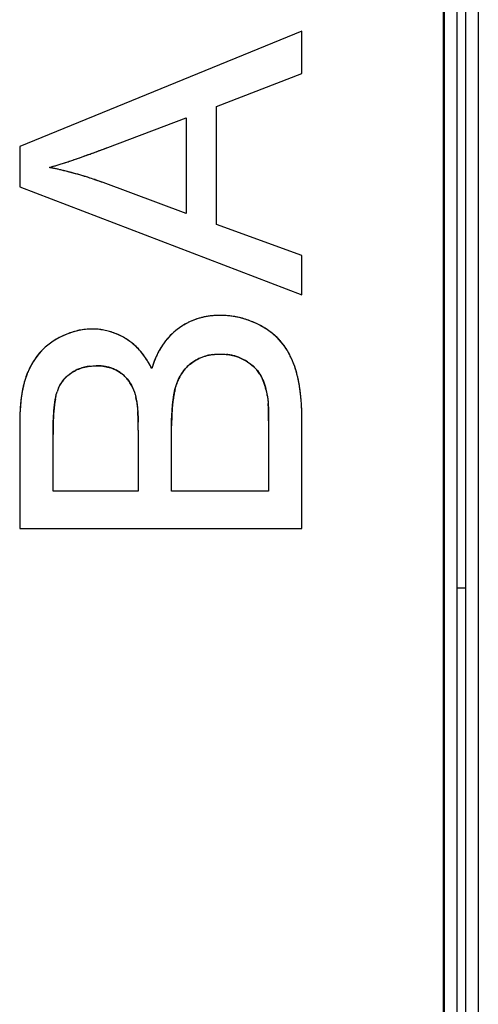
# Model space of a CAD drawing. Header units: millimetres. Extents: x 0 to 420, y 0 to 297.
# Tile 32 of 119: x 127.68 to 130.28, y 39.91 to 45.49. Entities that reach past the tile are written whole.
import ezdxf

# ---------------------------------------------------------------- set-up
doc = ezdxf.new("R2010")
doc.units = ezdxf.units.MM
doc.header["$LTSCALE"] = 23.1
doc.layers.get('0').update_dxf_attribs({"linetype": 'CONTINUOUS'})
for name, color, linetype in [('03__ASM_ALL_CURVES', 7, 'CONTINUOUS'), ('LAY0001', 7, 'CONTINUOUS'), ('PRITING', 7, 'CONTINUOUS')]:
    doc.layers.add(name, color=color, linetype=linetype)

msp = doc.modelspace()

# ---------------------------------------------------------------- linework, layer by layer
at = {"color": 7, "linetype": 'Continuous'}
for p, q in [((130.0828, 70.2765), (130.0828, 22.3137)), ((130.0898, 35.9066), (130.0898, 70.2066)), ((130.1624, 35.9066), (130.1624, 70.2066)), ((130.2124, 22.0566), (130.2124, 69.8566)), ((130.2822, 67.9066), (130.2822, 22.1265))]:
    msp.add_line(p, q, dxfattribs=at)
at = {"layer": '03__ASM_ALL_CURVES', "color": 4, "linetype": 'Continuous'}
msp.add_line((130.2124, 42.2666), (130.1624, 42.2666), dxfattribs=at)
at = {"layer": 'LAY0001', "color": 7, "linetype": 'Continuous'}
for p, q in [((129.2824, 45.4279), (127.6824, 44.7731)), ((129.2824, 45.1867), (129.2824, 45.4279)), ((128.7978, 45.0001), (129.2824, 45.1867)), ((128.7978, 44.331), (128.7978, 45.0001)), ((128.1823, 44.7676), (128.6254, 44.9346)), ((128.6254, 44.9346), (128.6254, 44.3922)), ((127.6824, 44.7731), (127.6824, 44.545)), ((127.6824, 44.545), (129.2824, 43.9305)), ((128.6254, 44.3922), (128.1561, 44.5679)), ((129.2824, 44.1553), (128.7978, 44.331)), ((129.2824, 43.9305), (129.2824, 44.1553)), ((127.6824, 43.2069), (127.6824, 42.6066)), ((128.5435, 42.8183), (128.5435, 43.1883)), ((129.0936, 43.2167), (129.0936, 42.8183)), ((129.2824, 42.6066), (129.2824, 43.2167)), ((127.8712, 42.8183), (127.8712, 43.1381)), ((128.3547, 43.1643), (128.3547, 42.8183)), ((128.3547, 42.8183), (127.8712, 42.8183)), ((129.0936, 42.8183), (128.5435, 42.8183)), ((127.6824, 42.6066), (129.2824, 42.6066))]:
    msp.add_line(p, q, dxfattribs=at)
for centre, radius, start, end in [((125.1605, 52.7551), 8.54, 290.09742, 290.43836), ((124.2637, 55.1634), 11.1098, 290.43494, 290.65309), ((126.9559, 47.709), 3.1837, 288.0574, 288.5822), ((126.7604, 48.2907), 3.7974, 288.5808, 289.0174), ((126.4984, 49.0502), 4.6009, 289.0195, 289.4773), ((126.1375, 50.0713), 5.6838, 289.4761, 289.8536), ((125.7422, 51.1671), 6.8487, 289.8504, 290.0924), ((127.38, 46.3596), 1.7692, 285.4215, 286.9453), ((127.4175, 42.5119), 2.1855, 77.9894, 78.5733), ((127.4227, 42.5361), 2.1608, 76.9775, 77.9903), ((127.2341, 46.8431), 2.2742, 286.911, 287.5025), ((127.4285, 42.5613), 2.1349, 76.334, 76.9767), ((127.1132, 47.2266), 2.6764, 287.5027, 288.0569), ((127.4334, 42.5816), 2.1141, 75.6571, 76.334), ((127.4388, 42.6025), 2.0924, 74.9638, 75.6572), ((127.4444, 42.6235), 2.0707, 74.2814, 74.9638), ((127.4502, 42.6441), 2.0493, 73.6005, 74.2814), ((127.4589, 42.6734), 2.0187, 72.3207, 73.602), ((127.47, 42.7084), 1.982, 71.2107, 72.3201), ((127.4789, 42.7346), 1.9543, 70.4786, 71.2098), ((127.4862, 42.7554), 1.9323, 69.7181, 70.4787), ((128.8036, 43.441), 0.3723, 107.8933, 111.1758), ((128.806, 43.4337), 0.3801, 104.8099, 107.8921), ((128.8088, 43.423), 0.3912, 101.7761, 104.8084), ((128.8118, 43.4083), 0.4061, 98.691, 101.7739), ((128.8147, 43.3892), 0.4255, 95.681, 98.6896), ((128.817, 43.3662), 0.4486, 92.8826, 95.6811), ((128.8184, 43.3382), 0.4766, 89.984, 92.8798), ((128.8188, 43.3131), 0.5017, 84.7278, 90.03), ((128.8207, 43.3352), 0.4796, 81.4183, 84.708), ((128.8225, 43.3473), 0.4673, 77.0017, 81.4199), ((128.8239, 43.3535), 0.4609, 72.5578, 76.997), ((128.8234, 43.3521), 0.4624, 68.0666, 72.5529), ((128.0916, 43.3732), 0.3641, 89.9926, 95.6402), ((128.0918, 43.3656), 0.3718, 84.6416, 90.0238), ((128.093, 43.3788), 0.3585, 79.3346, 84.6319), ((128.8066, 43.4362), 0.3779, 127.5223, 130.6117), ((128.8126, 43.4286), 0.3875, 124.2276, 127.5336), ((128.8067, 43.4373), 0.3771, 121.0757, 124.2248), ((128.8032, 43.443), 0.3704, 117.7156, 121.0743), ((128.8018, 43.4456), 0.3674, 114.4669, 117.7134), ((128.8021, 43.445), 0.3681, 111.1778, 114.4649), ((128.8199, 43.3434), 0.4718, 63.8143, 68.0628), ((128.7937, 43.289), 0.5322, 60.0291, 63.8658), ((128.8248, 43.3429), 0.47, 55.9098, 60.0289), ((128.1403, 43.2517), 0.4956, 116.9308, 121.5522), ((128.1165, 43.2986), 0.4429, 112.1083, 116.9244), ((128.102, 43.3342), 0.4045, 106.7793, 112.1054), ((128.0945, 43.3587), 0.3789, 101.3724, 106.769), ((128.0919, 43.3717), 0.3656, 95.6517, 101.363), ((128.0936, 43.3822), 0.355, 73.8461, 79.3258), ((128.0918, 43.3763), 0.3612, 68.5328, 73.8374), ((128.086, 43.3616), 0.377, 63.3714, 68.5251), ((128.0744, 43.3386), 0.4027, 58.4759, 63.3659), ((128.11, 43.3965), 0.3348, 49.2663, 58.4757), ((128.8114, 43.4319), 0.3844, 137.1985, 140.3363), ((128.8074, 43.4355), 0.379, 133.8508, 137.1972), ((128.8059, 43.4371), 0.3768, 130.6132, 133.8489), ((128.8529, 43.3846), 0.4197, 51.5485, 55.9078), ((128.8776, 43.4157), 0.3799, 46.9218, 51.546), ((128.8985, 43.4381), 0.3493, 42.0148, 46.9184), ((128.0676, 43.364), 0.3616, 133.2069, 136.4383), ((128.071, 43.3603), 0.3667, 127.2104, 133.1941), ((128.0821, 43.3455), 0.3852, 121.471, 127.1988), ((128.0941, 43.378), 0.3592, 43.377, 49.2767), ((128.0689, 43.3543), 0.3938, 38.0444, 43.3722), ((128.8408, 43.4106), 0.4207, 146.6577, 149.6653), ((128.8279, 43.4191), 0.4053, 143.579, 146.6565), ((128.8181, 43.4263), 0.3931, 140.3384, 143.5781), ((128.9148, 43.4528), 0.3274, 36.9993, 42.0085), ((128.8636, 43.4146), 0.3913, 32.5107, 36.9477), ((128.8348, 43.3963), 0.4254, 28.3527, 32.5112), ((128.0939, 43.3448), 0.3943, 145.3848, 150.8191), ((128.0783, 43.3553), 0.3754, 142.2164, 145.3603), ((128.0699, 43.3619), 0.3648, 136.448, 142.223), ((128.0302, 43.3241), 0.4428, 32.956, 38.0365), ((128.9024, 43.3791), 0.4899, 155.5015, 158.2736), ((128.8782, 43.3902), 0.4633, 152.735, 155.5), ((128.8577, 43.4008), 0.4402, 149.6675, 152.736), ((128.8033, 43.3494), 0.2442, 112.6097, 118.771), ((128.8078, 43.3383), 0.2561, 104.0378, 112.5725), ((128.8134, 43.3161), 0.279, 97.8172, 104.0511), ((128.8229, 43.2999), 0.2953, 79.0679, 83.6469), ((128.8269, 43.3206), 0.2743, 74.2864, 79.0627), ((128.8306, 43.334), 0.2604, 69.2962, 74.2802), ((128.8333, 43.3412), 0.2526, 61.5603, 69.2936), ((128.8004, 43.3777), 0.4645, 24.3989, 28.3527), ((128.7605, 43.3596), 0.5083, 20.7473, 24.4009), ((128.1268, 43.3265), 0.4319, 150.8318, 156.2439), ((128.1089, 43.2797), 0.2484, 103.6423, 111.0445), ((128.1129, 43.2632), 0.2654, 97.4997, 103.6416), ((128.1172, 43.2166), 0.3123, 85.0516, 90.0709), ((128.1211, 43.262), 0.2667, 79.5238, 85.0485), ((128.127, 43.2941), 0.2341, 73.4987, 79.5169), ((128.1328, 43.3141), 0.2132, 67.4988, 73.4812), ((127.9778, 43.29), 0.5054, 28.8073, 32.9658), ((127.927, 43.2617), 0.5635, 26.5492, 28.8371), ((128.9481, 43.3614), 0.5389, 158.3183, 163.599), ((128.7971, 43.3561), 0.2351, 134.3957, 140.7589), ((128.8033, 43.3495), 0.2441, 124.9293, 134.3524), ((128.8023, 43.3515), 0.2419, 118.7816, 124.996), ((128.8064, 43.2908), 0.3098, 57.3865, 61.6147), ((128.8559, 43.3608), 0.224, 45.5678, 50.813), ((128.8689, 43.3742), 0.2053, 39.9844, 45.558), ((128.7154, 43.3425), 0.5566, 17.2946, 20.7482), ((128.2023, 43.2998), 0.512, 161.5546, 164.0232), ((128.158, 43.3146), 0.4653, 158.9465, 161.5546), ((128.1206, 43.329), 0.4252, 156.2138, 158.946), ((128.0762, 43.3294), 0.1887, 132.4129, 139.3399), ((128.1055, 43.2884), 0.2391, 116.879, 122.4254), ((128.106, 43.2875), 0.2402, 111.0664, 116.8709), ((128.1372, 43.3248), 0.2017, 60.4394, 67.4894), ((128.1381, 43.3264), 0.1998, 53.6609, 60.417), ((128.1414, 43.3308), 0.1943, 47.0305, 53.672), ((128.1381, 43.3274), 0.199, 40.2756, 47.0154), ((128.8086, 43.3488), 0.2486, 147.1214, 156.4497), ((128.7981, 43.3553), 0.2363, 140.7711, 147.0718), ((128.8773, 43.3812), 0.1943, 31.6754, 39.9831), ((128.7778, 43.327), 0.3077, 21.2244, 25.1015), ((128.6644, 43.3266), 0.61, 14.0113, 17.2953), ((128.617, 43.3147), 0.6588, 12.2908, 14.0209), ((128.3121, 43.2709), 0.6255, 166.3364, 168.453), ((128.2537, 43.2851), 0.5655, 164.0227, 166.3379), ((128.112, 43.3117), 0.2286, 156.2452, 162.225), ((128.0757, 43.3299), 0.1879, 139.362, 146.3177), ((128.129, 43.3198), 0.2109, 33.8006, 40.2634), ((128.1127, 43.3089), 0.2305, 27.6299, 33.7907), ((128.831, 43.3388), 0.2732, 156.4194, 162.3017), ((128.731, 43.3088), 0.358, 17.6735, 21.2256), ((128.6759, 43.2912), 0.4158, 14.6749, 17.6816), ((128.5494, 43.2999), 0.728, 10.8056, 12.2939), ((128.4789, 43.2864), 0.7998, 9.4135, 10.8063), ((128.4014, 43.2736), 0.8783, 8.0605, 9.4134), ((128.5325, 43.234), 0.8491, 172.2392, 173.9861), ((128.4498, 43.2453), 0.7656, 170.3973, 172.2395), ((128.3769, 43.2576), 0.6917, 168.4517, 170.3976), ((128.2919, 43.2667), 0.4142, 167.5552, 169.7168), ((127.9909, 43.272), 0.3587, 9.532, 12.2409), ((129.165, 43.2538), 0.6181, 168.669, 171.6442), ((129.0498, 43.2766), 0.5007, 166.3609, 168.6389), ((128.3187, 43.2618), 0.9619, 6.8544, 8.0621), ((128.195, 43.2473), 1.0864, 4.808, 6.8365), ((128.7336, 43.2159), 1.051, 175.6503, 177.2298), ((128.6267, 43.2241), 0.9438, 173.9859, 175.6506), ((128.7845, 43.1982), 0.9117, 173.3724, 175.7264), ((128.5464, 43.2253), 0.672, 171.6316, 173.3291), ((128.4049, 43.2462), 0.529, 169.7135, 171.6351), ((129.5634, 43.2066), 1.0195, 174.6539, 176.863), ((129.401, 43.2215), 0.8564, 173.1725, 174.6296), ((129.2931, 43.2344), 0.7477, 171.6034, 173.1738), ((128.1384, 43.2553), 0.9546, 2.231, 3.5395), ((127.6683, 43.2368), 1.4252, 1.1858, 2.2369), ((128.0506, 43.2348), 1.2313, 3.626, 4.8241), ((127.8904, 43.225), 1.3918, 1.8543, 3.6134), ((128.9791, 43.2072), 1.2967, 178.6143, 180.0125), ((128.8497, 43.2103), 1.1673, 177.2275, 178.6131), ((129.3345, 43.1608), 1.463, 176.762, 177.8388), ((129.074, 43.1755), 1.2021, 175.6746, 176.7602), ((127.1928, 43.1904), 1.1616, 2.0383, 3.9347), ((129.969, 43.1891), 1.4255, 178.129, 180.031), ((129.7517, 43.1958), 1.2081, 176.8386, 178.1098), ((126.7477, 43.219), 2.3458, 359.9436, 1.1547), ((127.7161, 43.219), 1.5663, 0.8548, 1.868), ((127.5798, 43.2169), 1.7026, 359.9945, 0.8566), ((129.7479, 43.1457), 1.8766, 177.8566, 179.2659), ((126.7809, 43.1746), 1.5737, 1.1331, 2.0785), ((126.2875, 43.1654), 2.0672, 359.9705, 1.1189), ((130.2369, 43.1386), 2.3657, 179.2441, 180.0109)]:
    msp.add_arc(centre, radius, start, end, dxfattribs=at)
for points in [[(128.7755, 43.5925), (128.7894, 43.5945), (128.8038, 43.5954), (128.8185, 43.5954)], [(128.8185, 43.5954), (128.8313, 43.5954), (128.8436, 43.5948), (128.8556, 43.5934)], [(128.0782, 43.5264), (128.0907, 43.528), (128.1036, 43.5289), (128.1168, 43.5289)], [(128.9733, 43.5518), (128.9819, 43.5463), (128.9899, 43.5405), (128.9974, 43.5344)], [(127.949, 43.4687), (127.9576, 43.4765), (127.967, 43.4837), (127.9773, 43.4903)], [(129.0427, 43.4833), (129.0477, 43.4752), (129.0523, 43.4666), (129.0565, 43.4575)], [(127.9027, 43.4038), (127.9075, 43.4146), (127.913, 43.4247), (127.9193, 43.4341)], [(128.3169, 43.4158), (128.3248, 43.4008), (128.3314, 43.3843), (128.3368, 43.3664)], [(128.5632, 43.3946), (128.5655, 43.4043), (128.5681, 43.4134), (128.5708, 43.4219)], [(127.8875, 43.356), (127.8896, 43.3653), (127.8918, 43.3738), (127.8943, 43.3815)], [(128.3368, 43.3664), (128.3385, 43.3608), (128.34, 43.3547), (128.3415, 43.3481)], [(129.0782, 43.3965), (129.0812, 43.3851), (129.0838, 43.3732), (129.0861, 43.3608)], [(129.0861, 43.3608), (129.0874, 43.3539), (129.0885, 43.3459), (129.0894, 43.3368)], [(128.3447, 43.3314), (128.3462, 43.3226), (128.3475, 43.3131), (128.3486, 43.3029)], [(128.3486, 43.3029), (128.3498, 43.2926), (128.3508, 43.2817), (128.3516, 43.2701)], [(129.0894, 43.3368), (129.0901, 43.3299), (129.0907, 43.3224), (129.0912, 43.3142)]]:
    msp.add_open_spline(points, degree=3, dxfattribs=at)
at = {"layer": 'PRITING', "color": 7, "linetype": 'Continuous'}
for p, q in [((129.2824, 45.4279), (127.6824, 44.7731)), ((129.2824, 45.1867), (129.2824, 45.4279)), ((128.7978, 45.0001), (129.2824, 45.1867)), ((128.7978, 44.331), (128.7978, 45.0001)), ((128.1823, 44.7676), (128.6254, 44.9346)), ((128.6254, 44.9346), (128.6254, 44.3922)), ((127.6824, 44.7731), (127.6824, 44.545)), ((127.6824, 44.545), (129.2824, 43.9305)), ((128.6254, 44.3922), (128.1561, 44.5679)), ((129.2824, 44.1553), (128.7978, 44.331)), ((129.2824, 43.9305), (129.2824, 44.1553)), ((127.6824, 43.2069), (127.6824, 42.6066)), ((128.5435, 42.8183), (128.5435, 43.1883)), ((129.0936, 43.2167), (129.0936, 42.8183)), ((129.2824, 42.6066), (129.2824, 43.2167)), ((127.8712, 42.8183), (127.8712, 43.1381)), ((128.3547, 43.1643), (128.3547, 42.8183)), ((128.3547, 42.8183), (127.8712, 42.8183)), ((129.0936, 42.8183), (128.5435, 42.8183)), ((127.6824, 42.6066), (129.2824, 42.6066))]:
    msp.add_line(p, q, dxfattribs=at)
for centre, radius, start, end in [((125.3204, 52.3294), 8.0852, 290.00205, 290.47936), ((125.1605, 52.7551), 8.54, 290.09742, 290.43836), ((124.2637, 55.1634), 11.1098, 290.43494, 290.65309), ((125.0682, 53.0059), 8.8072, 290.47626, 290.7063), ((126.9559, 47.709), 3.1837, 288.0574, 288.5822), ((126.7604, 48.2907), 3.7974, 288.5808, 289.0174), ((126.4984, 49.0502), 4.6009, 289.0195, 289.4773), ((126.0109, 50.4274), 6.0617, 289.42433, 290.01856), ((126.1375, 50.0713), 5.6838, 289.4761, 289.8536), ((125.7422, 51.1671), 6.8487, 289.8504, 290.0924), ((127.38, 46.3596), 1.7692, 285.4215, 286.9453), ((127.4175, 42.5119), 2.1855, 77.9894, 78.5733), ((127.4376, 42.6053), 2.09, 77.8879, 78.6063), ((127.4227, 42.5361), 2.1608, 76.9775, 77.9903), ((127.4347, 42.5889), 2.1066, 73.5986, 77.9054), ((127.2341, 46.8431), 2.2742, 286.911, 287.5025), ((127.4285, 42.5613), 2.1349, 76.334, 76.9767), ((127.1132, 47.2266), 2.6764, 287.5027, 288.0569), ((127.4334, 42.5816), 2.1141, 75.6571, 76.334), ((127.4388, 42.6025), 2.0924, 74.9638, 75.6572), ((127.4444, 42.6235), 2.0707, 74.2814, 74.9638), ((127.4502, 42.6441), 2.0493, 73.6005, 74.2814), ((127.4589, 42.6734), 2.0187, 72.3207, 73.602), ((127.4659, 42.6964), 1.9947, 72.0569, 73.5846), ((127.47, 42.7084), 1.982, 71.2107, 72.3201), ((127.464, 42.692), 1.9994, 69.75, 72.0452), ((127.4789, 42.7346), 1.9543, 70.4786, 71.2098), ((127.4862, 42.7554), 1.9323, 69.7181, 70.4787), ((128.8036, 43.441), 0.3723, 107.8933, 111.1758), ((128.806, 43.4337), 0.3801, 104.8099, 107.8921), ((128.8088, 43.423), 0.3912, 101.7761, 104.8084), ((128.8118, 43.4083), 0.4061, 98.691, 101.7739), ((128.8147, 43.3892), 0.4255, 95.681, 98.6896), ((128.817, 43.3662), 0.4486, 92.8826, 95.6811), ((128.8184, 43.3382), 0.4766, 89.984, 92.8798), ((128.8187, 43.312), 0.5028, 83.6831, 90.0157), ((128.8188, 43.3131), 0.5017, 84.7278, 90.03), ((128.8207, 43.3352), 0.4796, 81.4183, 84.708), ((128.8225, 43.3473), 0.4673, 77.0017, 81.4199), ((128.8239, 43.3535), 0.4609, 72.5578, 76.997), ((128.8234, 43.3521), 0.4624, 68.0666, 72.5529), ((128.0916, 43.3732), 0.3641, 89.9926, 95.6402), ((128.0917, 43.3639), 0.3734, 84.7829, 90.0089), ((128.0918, 43.3656), 0.3718, 84.6416, 90.0238), ((128.093, 43.3788), 0.3585, 79.3346, 84.6319), ((128.8066, 43.4362), 0.3779, 127.5223, 130.6117), ((128.8126, 43.4286), 0.3875, 124.2276, 127.5336), ((128.8128, 43.4282), 0.388, 124.3469, 127.5198), ((128.8067, 43.4373), 0.3771, 121.0757, 124.2248), ((128.8032, 43.443), 0.3704, 117.7156, 121.0743), ((128.8018, 43.4456), 0.3674, 114.4669, 117.7134), ((128.8021, 43.445), 0.3681, 111.1778, 114.4649), ((128.8199, 43.3434), 0.4718, 63.8143, 68.0628), ((128.7937, 43.289), 0.5322, 60.0291, 63.8658), ((128.8248, 43.3429), 0.47, 55.9098, 60.0289), ((128.1403, 43.2517), 0.4956, 116.9308, 121.5522), ((128.1165, 43.2986), 0.4429, 112.1083, 116.9244), ((128.102, 43.3342), 0.4045, 106.7793, 112.1054), ((128.0945, 43.3587), 0.3789, 101.3724, 106.769), ((128.0919, 43.3717), 0.3656, 95.6517, 101.363), ((128.0936, 43.3822), 0.355, 73.8461, 79.3258), ((128.0918, 43.3763), 0.3612, 68.5328, 73.8374), ((128.086, 43.3616), 0.377, 63.3714, 68.5251), ((128.0748, 43.3392), 0.4021, 58.4717, 63.4351), ((128.0744, 43.3386), 0.4027, 58.4759, 63.3659), ((128.1067, 43.392), 0.3403, 49.3599, 58.4004), ((128.11, 43.3965), 0.3348, 49.2663, 58.4757), ((128.8114, 43.4319), 0.3844, 137.1985, 140.3363), ((128.8074, 43.4355), 0.379, 133.8508, 137.1972), ((128.8059, 43.4371), 0.3768, 130.6132, 133.8489), ((128.8529, 43.3846), 0.4197, 51.5485, 55.9078), ((128.8776, 43.4157), 0.3799, 46.9218, 51.546), ((128.8985, 43.4381), 0.3493, 42.0148, 46.9184), ((128.0676, 43.364), 0.3616, 133.2069, 136.4383), ((128.071, 43.3603), 0.3667, 127.2104, 133.1941), ((128.0821, 43.3455), 0.3852, 121.471, 127.1988), ((128.0941, 43.378), 0.3592, 43.377, 49.2767), ((128.0689, 43.3543), 0.3938, 38.0444, 43.3722), ((128.8408, 43.4106), 0.4207, 146.6577, 149.6653), ((128.8279, 43.4191), 0.4053, 143.579, 146.6565), ((128.8181, 43.4263), 0.3931, 140.3384, 143.5781), ((128.9148, 43.4528), 0.3274, 36.9993, 42.0085), ((128.8636, 43.4146), 0.3913, 32.5107, 36.9477), ((128.8348, 43.3963), 0.4254, 28.3527, 32.5112), ((128.0939, 43.3448), 0.3943, 145.3848, 150.8191), ((128.0783, 43.3553), 0.3754, 142.2164, 145.3603), ((128.0699, 43.3619), 0.3648, 136.448, 142.223), ((128.0302, 43.3241), 0.4428, 32.956, 38.0365), ((128.0042, 43.3062), 0.4744, 30.8188, 35.5337), ((128.9024, 43.3791), 0.4899, 155.5015, 158.2736), ((128.8782, 43.3902), 0.4633, 152.735, 155.5), ((128.8577, 43.4008), 0.4402, 149.6675, 152.736), ((128.8033, 43.3494), 0.2442, 112.6097, 118.771), ((128.8078, 43.3383), 0.2561, 104.0378, 112.5725), ((128.8134, 43.3161), 0.279, 97.8172, 104.0511), ((128.8229, 43.2999), 0.2953, 79.0679, 83.6469), ((128.8269, 43.3206), 0.2743, 74.2864, 79.0627), ((128.8306, 43.334), 0.2604, 69.2962, 74.2802), ((128.8333, 43.3412), 0.2526, 61.5603, 69.2936), ((128.8004, 43.3777), 0.4645, 24.3989, 28.3527), ((128.7605, 43.3596), 0.5083, 20.7473, 24.4009), ((128.1268, 43.3265), 0.4319, 150.8318, 156.2439), ((128.1089, 43.2797), 0.2484, 103.6423, 111.0445), ((128.1129, 43.2632), 0.2654, 97.4997, 103.6416), ((128.1172, 43.2166), 0.3123, 85.0516, 90.0709), ((128.1211, 43.262), 0.2667, 79.5238, 85.0485), ((128.127, 43.2941), 0.2341, 73.4987, 79.5169), ((128.1328, 43.3141), 0.2132, 67.4988, 73.4812), ((127.9778, 43.29), 0.5054, 28.8073, 32.9658), ((127.9549, 43.2767), 0.5319, 26.4469, 30.8234), ((127.927, 43.2617), 0.5635, 26.5492, 28.8371), ((128.9481, 43.3614), 0.5389, 158.3183, 163.599), ((128.9745, 43.3527), 0.5667, 161.0113, 163.5122), ((128.7971, 43.3561), 0.2351, 134.3957, 140.7589), ((128.8033, 43.3495), 0.2441, 124.9293, 134.3524), ((128.8023, 43.3515), 0.2419, 118.7816, 124.996), ((128.8064, 43.2908), 0.3098, 57.3865, 61.6147), ((128.8559, 43.3608), 0.224, 45.5678, 50.813), ((128.8689, 43.3742), 0.2053, 39.9844, 45.558), ((128.7154, 43.3425), 0.5566, 17.2946, 20.7482), ((128.6705, 43.3281), 0.6036, 14.0114, 18.9945), ((128.2023, 43.2998), 0.512, 161.5546, 164.0232), ((128.158, 43.3146), 0.4653, 158.9465, 161.5546), ((128.1176, 43.3301), 0.422, 156.1892, 158.9826), ((128.1206, 43.329), 0.4252, 156.2138, 158.946), ((128.0762, 43.3294), 0.1887, 132.4129, 139.3399), ((128.1055, 43.2884), 0.2391, 116.879, 122.4254), ((128.106, 43.2875), 0.2402, 111.0664, 116.8709), ((128.1372, 43.3248), 0.2017, 60.4394, 67.4894), ((128.1381, 43.3264), 0.1998, 53.6609, 60.417), ((128.141, 43.3304), 0.1949, 43.4721, 53.6654), ((128.1414, 43.3308), 0.1943, 47.0305, 53.672), ((128.1381, 43.3274), 0.199, 40.2756, 47.0154), ((128.8086, 43.3488), 0.2486, 147.1214, 156.4497), ((128.7981, 43.3553), 0.2363, 140.7711, 147.0718), ((128.8773, 43.3812), 0.1943, 31.6754, 39.9831), ((128.7778, 43.327), 0.3077, 21.2244, 25.1015), ((128.6644, 43.3266), 0.61, 14.0113, 17.2953), ((128.6153, 43.3143), 0.6606, 12.4297, 14.0165), ((128.617, 43.3147), 0.6588, 12.2908, 14.0209), ((128.3108, 43.2712), 0.6242, 166.3433, 168.4993), ((128.3121, 43.2709), 0.6255, 166.3364, 168.453), ((128.2537, 43.2851), 0.5655, 164.0227, 166.3379), ((128.1102, 43.3124), 0.2267, 156.1494, 162.2553), ((128.112, 43.3117), 0.2286, 156.2452, 162.225), ((128.0757, 43.3299), 0.1879, 139.362, 146.3177), ((128.129, 43.3198), 0.2109, 33.8006, 40.2634), ((128.1127, 43.3089), 0.2305, 27.6299, 33.7907), ((128.831, 43.3388), 0.2732, 156.4194, 162.3017), ((128.731, 43.3088), 0.358, 17.6735, 21.2256), ((128.6759, 43.2912), 0.4158, 14.6749, 17.6816), ((128.5494, 43.2999), 0.728, 10.8056, 12.2939), ((128.4789, 43.2864), 0.7998, 9.4135, 10.8063), ((128.4014, 43.2736), 0.8783, 8.0605, 9.4134), ((128.5325, 43.234), 0.8491, 172.2392, 173.9861), ((128.4498, 43.2453), 0.7656, 170.3973, 172.2395), ((128.3769, 43.2576), 0.6917, 168.4517, 170.3976), ((128.2919, 43.2667), 0.4142, 167.5552, 169.7168), ((127.9909, 43.272), 0.3587, 9.532, 12.2409), ((129.165, 43.2538), 0.6181, 168.669, 171.6442), ((129.0498, 43.2766), 0.5007, 166.3609, 168.6389), ((128.6015, 43.2718), 0.4928, 10.4086, 14.5464), ((128.3187, 43.2618), 0.9619, 6.8544, 8.0621), ((128.195, 43.2473), 1.0864, 4.808, 6.8365), ((128.7336, 43.2159), 1.051, 175.6503, 177.2298), ((128.6267, 43.2241), 0.9438, 173.9859, 175.6506), ((128.7845, 43.1982), 0.9117, 173.3724, 175.7264), ((128.5464, 43.2253), 0.672, 171.6316, 173.3291), ((128.4049, 43.2462), 0.529, 169.7135, 171.6351), ((129.5634, 43.2066), 1.0195, 174.6539, 176.863), ((129.401, 43.2215), 0.8564, 173.1725, 174.6296), ((129.2931, 43.2344), 0.7477, 171.6034, 173.1738), ((128.1384, 43.2553), 0.9546, 2.231, 3.5395), ((127.6683, 43.2368), 1.4252, 1.1858, 2.2369), ((128.0506, 43.2348), 1.2313, 3.626, 4.8241), ((127.8904, 43.225), 1.3918, 1.8543, 3.6134), ((128.9791, 43.2072), 1.2967, 178.6143, 180.0125), ((128.8497, 43.2103), 1.1673, 177.2275, 178.6131), ((129.3345, 43.1608), 1.463, 176.762, 177.8388), ((129.074, 43.1755), 1.2021, 175.6746, 176.7602), ((127.1928, 43.1904), 1.1616, 2.0383, 3.9347), ((129.969, 43.1891), 1.4255, 178.129, 180.031), ((129.7517, 43.1958), 1.2081, 176.8386, 178.1098), ((126.7477, 43.219), 2.3458, 359.9436, 1.1547), ((127.7161, 43.219), 1.5663, 0.8548, 1.868), ((127.5798, 43.2169), 1.7026, 359.9945, 0.8566), ((129.7479, 43.1457), 1.8766, 177.8566, 179.2659), ((126.7809, 43.1746), 1.5737, 1.1331, 2.0785), ((126.4079, 43.1668), 1.9468, 359.9274, 1.2418), ((126.2875, 43.1654), 2.0672, 359.9705, 1.1189), ((130.2369, 43.1386), 2.3657, 179.2441, 180.0109)]:
    msp.add_arc(centre, radius, start, end, dxfattribs=at)
for points in [[(127.8505, 44.6541), (127.91, 44.6705), (127.9686, 44.6901), (128.0268, 44.7106)], [(129.0281, 43.7668), (128.9801, 43.7904), (128.9272, 43.8058), (128.874, 43.8117)], [(128.0917, 43.7373), (128.0184, 43.7372), (127.9435, 43.7124), (127.881, 43.674)], [(128.2546, 43.6988), (128.2146, 43.7188), (128.1702, 43.7317), (128.1257, 43.7358)], [(128.5765, 43.736), (128.5481, 43.7142), (128.5227, 43.6881), (128.5015, 43.6593)], [(129.0735, 43.7416), (129.0588, 43.7508), (129.0436, 43.7591), (129.0281, 43.7668)], [(129.1763, 43.6498), (129.1487, 43.6865), (129.1125, 43.7173), (129.0735, 43.7416)], [(127.8195, 43.6271), (127.7821, 43.5918), (127.7522, 43.5475), (127.7315, 43.5005)], [(127.881, 43.674), (127.859, 43.6605), (127.8382, 43.6448), (127.8195, 43.6271)], [(128.3903, 43.5819), (128.3724, 43.6069), (128.3517, 43.6302), (128.3283, 43.6503)], [(128.5015, 43.6593), (128.4744, 43.6224), (128.4536, 43.5804), (128.4386, 43.5371)], [(129.2413, 43.5246), (129.2259, 43.569), (129.2046, 43.6122), (129.1763, 43.6498)], [(128.6636, 43.5496), (128.6853, 43.5648), (128.7099, 43.5765), (128.7353, 43.584)], [(128.7353, 43.584), (128.7622, 43.5919), (128.7905, 43.5954), (128.8185, 43.5954)], [(128.7755, 43.5925), (128.7894, 43.5945), (128.8038, 43.5954), (128.8185, 43.5954)], [(128.8185, 43.5954), (128.8313, 43.5954), (128.8436, 43.5948), (128.8556, 43.5934)], [(128.8185, 43.5954), (128.8648, 43.5954), (128.913, 43.5854), (128.9536, 43.5634)], [(127.9773, 43.4903), (127.9974, 43.503), (128.0196, 43.5128), (128.0425, 43.5191)], [(128.0425, 43.5191), (128.0665, 43.5258), (128.0918, 43.5288), (128.1168, 43.5289)], [(128.0782, 43.5264), (128.0907, 43.528), (128.1036, 43.5289), (128.1168, 43.5289)], [(128.1168, 43.5289), (128.1259, 43.5288), (128.1351, 43.5285), (128.1442, 43.5277)], [(128.1442, 43.5277), (128.1689, 43.5255), (128.1936, 43.52), (128.2164, 43.5103)], [(128.5999, 43.4839), (128.6165, 43.5095), (128.6386, 43.5321), (128.6636, 43.5496)], [(128.9536, 43.5634), (128.9632, 43.5582), (128.9725, 43.5526), (128.9814, 43.5464)], [(128.9733, 43.5518), (128.9819, 43.5463), (128.9899, 43.5405), (128.9974, 43.5344)], [(128.9814, 43.5464), (129.0055, 43.5297), (129.0273, 43.5082), (129.0427, 43.4833)], [(127.7237, 43.4815), (127.7158, 43.461), (127.7094, 43.4399), (127.7042, 43.4185)], [(127.9029, 43.404), (127.9183, 43.4388), (127.9453, 43.4699), (127.9773, 43.4903)], [(127.949, 43.4687), (127.9576, 43.4765), (127.967, 43.4837), (127.9773, 43.4903)], [(128.2164, 43.5103), (128.2305, 43.5042), (128.2441, 43.4965), (128.2565, 43.4874)], [(128.2824, 43.4645), (128.3082, 43.4374), (128.3261, 43.4022), (128.3368, 43.3664)], [(128.5708, 43.4219), (128.5778, 43.4436), (128.5874, 43.4647), (128.5999, 43.4839)], [(129.0427, 43.4833), (129.0477, 43.4752), (129.0523, 43.4666), (129.0565, 43.4575)], [(129.0427, 43.4833), (129.0592, 43.4564), (129.0705, 43.4261), (129.0784, 43.3955)], [(129.2824, 43.2167), (129.2824, 43.297), (129.2777, 43.3781), (129.2604, 43.4565)], [(127.9027, 43.4038), (127.9075, 43.4146), (127.913, 43.4247), (127.9193, 43.4341)], [(128.3169, 43.4158), (128.3248, 43.4008), (128.3314, 43.3843), (128.3368, 43.3664)], [(128.5435, 43.1883), (128.5436, 43.2667), (128.5468, 43.3473), (128.5708, 43.4219)], [(128.5632, 43.3946), (128.5655, 43.4043), (128.5681, 43.4134), (128.5708, 43.4219)], [(127.6991, 43.3956), (127.6865, 43.3337), (127.6824, 43.27), (127.6824, 43.2069)], [(127.8875, 43.356), (127.8896, 43.3653), (127.8918, 43.3738), (127.8943, 43.3815)], [(128.3368, 43.3664), (128.3385, 43.3608), (128.34, 43.3547), (128.3415, 43.3481)], [(128.3368, 43.3664), (128.3403, 43.3547), (128.3428, 43.3426), (128.3448, 43.3305)], [(129.0782, 43.3965), (129.0812, 43.3851), (129.0838, 43.3732), (129.0861, 43.3608)], [(129.0861, 43.3608), (129.0874, 43.3539), (129.0885, 43.3459), (129.0894, 43.3368)], [(129.0861, 43.3608), (129.0889, 43.3457), (129.0902, 43.3304), (129.0912, 43.3151)], [(128.3447, 43.3314), (128.3462, 43.3226), (128.3475, 43.3131), (128.3486, 43.3029)], [(128.3448, 43.3305), (128.3515, 43.2904), (128.3533, 43.2496), (128.3542, 43.209)], [(128.3486, 43.3029), (128.3498, 43.2926), (128.3508, 43.2817), (128.3516, 43.2701)], [(129.0894, 43.3368), (129.0901, 43.3299), (129.0907, 43.3224), (129.0912, 43.3142)], [(129.0912, 43.3151), (129.0933, 43.2823), (129.0936, 43.2495), (129.0936, 43.2167)]]:
    msp.add_open_spline(points, degree=3, dxfattribs=at)
for points, knots in [([(128.8185, 43.8148), (128.779, 43.8148), (128.6994, 43.8052), (128.6265, 43.7708), (128.5939, 43.7486)], [0, 0, 0, 0, 0.500198, 1, 1, 1, 1]), ([(127.8712, 43.1381), (127.8712, 43.179), (127.8734, 43.2603), (127.8818, 43.3426), (127.8943, 43.3815)], [0, 0, 0, 0, 0.50042, 1, 1, 1, 1])]:
    msp.add_open_spline(points, degree=3, knots=knots, dxfattribs=at)

doc.saveas('drawing.dxf')
